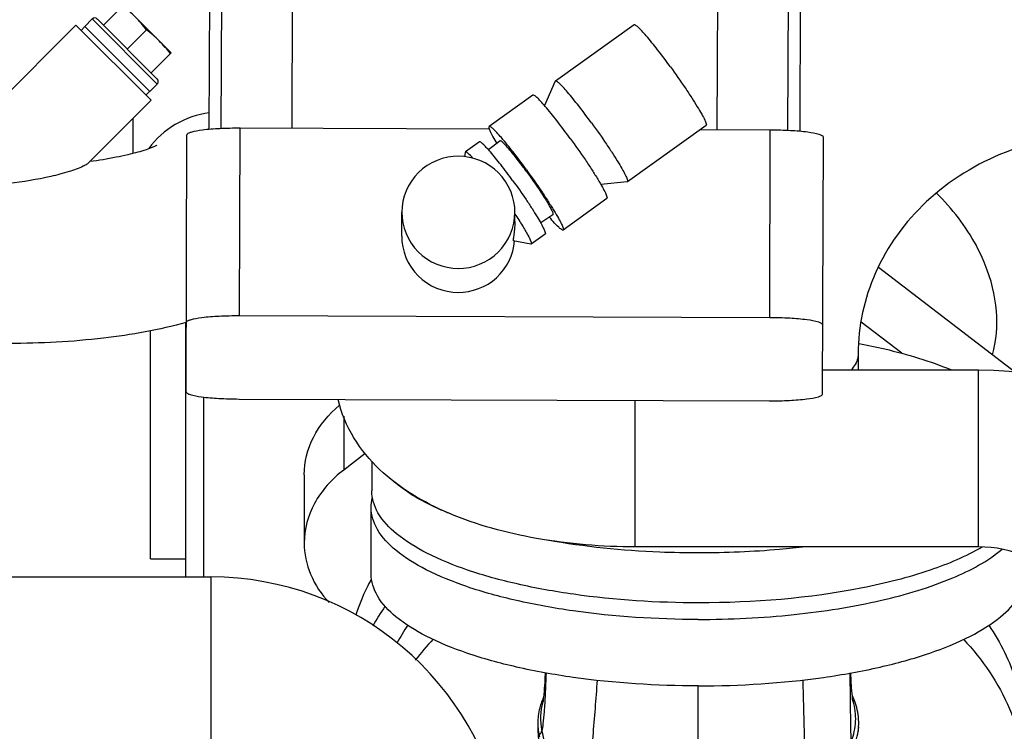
# Model space of a CAD drawing. Header units: millimetres. Extents: x 0 to 1189, y 0 to 841.
# Tile 32 of 172: x 479.01 to 490.14, y 255.37 to 263.42. Entities that reach past the tile are written whole.
import ezdxf

# ---------------------------------------------------------------- set-up
doc = ezdxf.new("R2010")
doc.units = ezdxf.units.MM
doc.header["$LTSCALE"] = 65.395
for name, color, linetype in [('1907_765000_04_SIMPLE1_A_ABL1718', 7, 'CONTINUOUS'), ('1907_765000_04_SIMPLE1_T1_A_PBL1719', 7, 'CONTINUOUS'), ('1907_853700_11_AC_ABL1524', 7, 'CONTINUOUS'), ('1907_853700_11_AC_P01_PBL1533', 7, 'CONTINUOUS'), ('1907_853700_16_AC_ABL1523', 7, 'CONTINUOUS'), ('1907_853700_16_AC_P01_PBL1546', 7, 'CONTINUOUS'), ('1907_853700_34_ABL1562', 7, 'CONTINUOUS'), ('1907_853700_36_ABL1517', 7, 'CONTINUOUS'), ('1907_853700_36_P01_PBL1518', 7, 'CONTINUOUS'), ('1907_853700_50_ABL1526', 7, 'CONTINUOUS'), ('1907_853700_50_P01_PBL1545', 7, 'CONTINUOUS'), ('1907_853800_09_ABL1371', 7, 'CONTINUOUS'), ('32007_060000_TLKGS_KGS_ABL1369', 7, 'CONTINUOUS'), ('32007_060000_TLKGS_KGS_V_ABL1380', 7, 'CONTINUOUS'), ('32007_061000_TLKGS_KGS_ABL1370', 7, 'CONTINUOUS'), ('32007_061000_TLKGS_KGS_V_ABL1381', 7, 'CONTINUOUS'), ('32007_062000_TLKGS_KGS_TL_V_ABL1552', 7, 'CONTINUOUS'), ('32007_448100_02_SIMPLE1_T2_X_PBL1493', 7, 'CONTINUOUS'), ('32007_448100_02_SIMPLE1_X_ABL1492', 7, 'CONTINUOUS'), ('32007_633500_01_SIMPLE1_T1_X_PBL1504', 7, 'CONTINUOUS'), ('32007_633500_01_SIMPLE1_X_ABL1503', 7, 'CONTINUOUS'), ('32007_644000_01_SIMPLE1_T1_X_PBL1383', 7, 'CONTINUOUS'), ('32007_644000_01_SIMPLE1_T1_X_PBL1447', 7, 'CONTINUOUS'), ('32007_644000_01_SIMPLE1_X#AF2_ABL1446', 7, 'CONTINUOUS'), ('32007_644000_01_SIMPLE1_X#AF3_ABL1382', 7, 'CONTINUOUS'), ('32007_648500_01_SIMPLE1_T1_X_PBL1561', 7, 'CONTINUOUS'), ('32007_648500_01_SIMPLE1_X_ABL1560', 7, 'CONTINUOUS'), ('32007_833000_02_SIMPLE1_T2_X_PBL1554', 7, 'CONTINUOUS'), ('32007_833000_02_SIMPLE1_X_ABL1553', 7, 'CONTINUOUS'), ('32007_836000_02_SIMPLE1_T3_X_PBL1571', 7, 'CONTINUOUS'), ('32007_836000_02_SIMPLE1_X_ABL1555', 7, 'CONTINUOUS'), ('32087_000000_TLKGS_MARKETING_ABL1364', 7, 'CONTINUOUS'), ('B32X38-DIN2576-MAK_PBL1525', 7, 'CONTINUOUS'), ('D-04-30X65-45-38X3_5-N6000_PBL1710', 7, 'CONTINUOUS'), ('D7603-A21X26-ST_PBL1713', 7, 'CONTINUOUS'), ('D910-G1_2A_PBL1711', 7, 'CONTINUOUS'), ('links_14_VBL1225', 7, 'CONTINUOUS'), ('N4011-C1-82X39_PBL1547', 7, 'CONTINUOUS')]:
    doc.layers.add(name, color=color, linetype=linetype)

# ---------------------------------------------------------------- blocks, each defined once
blk = doc.blocks.new('1907_853700_36_P01_PBL1518', base_point=(474.387, 284.185))
at = {"layer": '1907_853700_36_P01_PBL1518', "color": 7, "linetype": 'Continuous'}
for p, q in [((480.287, 262.301), (480.287, 261.904)), ((480.891, 259.995), (480.89, 259.994))]:
    blk.add_line(p, q, dxfattribs=at)
at = {"layer": '1907_853700_36_P01_PBL1518', "color": 9, "linetype": 'Continuous'}
blk.add_open_spline([(481.15, 262.364), (481.016, 262.346), (480.753, 262.256), (480.546, 262.07), (480.467, 261.961)], degree=3, knots=[0, 0, 0, 0, 0.503396, 1, 1, 1, 1], dxfattribs=at)
at = {"layer": '1907_853700_36_P01_PBL1518', "color": 7, "linetype": 'Continuous'}
for points, knots in [([(480.557, 261.996), (480.559, 261.998), (480.524, 261.979), (480.506, 261.974), (480.425, 261.941), (480.338, 261.916), (480.223, 261.886), (480.043, 261.848), (479.899, 261.825), (479.799, 261.812)], [0, 0, 0, 0, 0.012977, 0.071229, 0.166559, 0.291925, 0.441846, 0.612054, 1, 1, 1, 1]), ([(479.726, 261.759), (479.674, 261.734), (479.552, 261.692), (479.274, 261.62), (479.046, 261.582), (478.887, 261.566)], [0, 0, 0, 0, 0.199703, 0.446471, 1, 1, 1, 1]), ([(479.776, 261.789), (479.773, 261.787), (479.758, 261.775), (479.74, 261.766), (479.726, 261.759)], [0, 0, 0, 0, 0.182221, 1, 1, 1, 1]), ([(480.89, 259.994), (480.584, 259.908), (479.917, 259.791), (479.243, 259.755), (478.887, 259.755)], [0, 0, 0, 0, 0.47161, 1, 1, 1, 1])]:
    blk.add_open_spline(points, degree=3, knots=knots, dxfattribs=at)
blk = doc.blocks.new('D-04-30X65-45-38X3_5-N6000_PBL1710', base_point=(479.268, 262.555))
at = {"layer": 'D-04-30X65-45-38X3_5-N6000_PBL1710', "color": 7, "linetype": 'Continuous'}
for p, q in [((478.045, 261.755), (479.643, 263.354)), ((479.643, 263.354), (480.492, 262.505)), ((479.776, 261.789), (480.492, 262.505))]:
    blk.add_line(p, q, dxfattribs=at)
blk = doc.blocks.new('1907_853700_34_ABL1562', base_point=(478.757, 278.035))
at = {"layer": 'D-04-30X65-45-38X3_5-N6000_PBL1710'}
blk.add_blockref('D-04-30X65-45-38X3_5-N6000_PBL1710', (479.268, 262.555), dxfattribs=at)
blk = doc.blocks.new('1907_853700_36_ABL1517', base_point=(474.387, 283.865))
at = {"layer": '1907_853700_34_ABL1562'}
blk.add_blockref('1907_853700_34_ABL1562', (478.757, 278.035), dxfattribs=at)
at = {"layer": '1907_853700_36_P01_PBL1518'}
blk.add_blockref('1907_853700_36_P01_PBL1518', (474.387, 284.185), dxfattribs=at)
blk = doc.blocks.new('B32X38-DIN2576-MAK_PBL1525', base_point=(483.567, 249.675))
at = {"layer": 'B32X38-DIN2576-MAK_PBL1525', "color": 7, "linetype": 'Continuous'}
for p, q in [((486.367, 249.995), (480.767, 249.995)), ((480.767, 249.995), (480.767, 249.355)), ((486.367, 249.995), (486.367, 249.355)), ((486.367, 249.355), (480.767, 249.355))]:
    blk.add_line(p, q, dxfattribs=at)
blk = doc.blocks.new('1907_853700_11_AC_P01_PBL1533', base_point=(480.197, 253.455))
at = {"layer": '1907_853700_11_AC_P01_PBL1533', "color": 7, "linetype": 'Continuous'}
for p, q in [((476.067, 256.915), (476.073, 256.915)), ((476.367, 256.915), (476.467, 256.915)), ((476.067, 255.395), (476.073, 255.395)), ((476.367, 255.395), (476.467, 255.395)), ((482.807, 253.755), (482.807, 253.595)), ((484.327, 253.755), (484.327, 253.595)), ((482.807, 252.795), (482.807, 249.995)), ((484.327, 252.795), (484.327, 249.995))]:
    blk.add_line(p, q, dxfattribs=at)
at = {"layer": '1907_853700_11_AC_P01_PBL1533', "color": 9, "linetype": 'Continuous'}
blk.add_line((484.327, 253.755), (482.807, 253.755), dxfattribs=at)
at = {"layer": '1907_853700_11_AC_P01_PBL1533', "color": 7, "linetype": 'Continuous'}
for radius, end in [(1.64, 20.0924), (3.16, 9.6444)]:
    blk.add_arc((481.167, 253.755), radius, 0, end, dxfattribs=at)
blk = doc.blocks.new('N4011-C1-82X39_PBL1547', base_point=(475.767, 256.155))
at = {"layer": 'N4011-C1-82X39_PBL1547', "color": 7, "linetype": 'Continuous'}
for p, q in [((476.067, 257.795), (475.467, 257.795)), ((475.467, 257.795), (475.467, 254.515)), ((476.067, 257.795), (476.067, 254.515)), ((476.067, 254.515), (475.467, 254.515))]:
    blk.add_line(p, q, dxfattribs=at)
at = {"layer": 'N4011-C1-82X39_PBL1547', "color": 9, "linetype": 'Continuous'}
for p, q in [((476.067, 257.235), (475.467, 257.235)), ((476.067, 255.075), (475.467, 255.075))]:
    blk.add_line(p, q, dxfattribs=at)
blk = doc.blocks.new('1907_853700_11_AC_ABL1524', base_point=(480.917, 253.575))
at = {"layer": '1907_853700_11_AC_P01_PBL1533'}
blk.add_blockref('1907_853700_11_AC_P01_PBL1533', (480.197, 253.455), dxfattribs=at)
at = {"layer": 'B32X38-DIN2576-MAK_PBL1525'}
blk.add_blockref('B32X38-DIN2576-MAK_PBL1525', (483.567, 249.675), dxfattribs=at)
at = {"layer": 'N4011-C1-82X39_PBL1547'}
blk.add_blockref('N4011-C1-82X39_PBL1547', (475.767, 256.155), dxfattribs=at)
blk = doc.blocks.new('1907_853700_16_AC_P01_PBL1546', base_point=(480.474, 255.715))
at = {"layer": '1907_853700_16_AC_P01_PBL1546', "color": 7, "linetype": 'Continuous'}
for p, q in [((476.467, 257.115), (481.167, 257.115)), ((476.467, 257.115), (476.467, 255.195)), ((476.467, 255.195), (481.167, 255.195)), ((482.494, 254.315), (484.48, 254.315))]:
    blk.add_line(p, q, dxfattribs=at)
at = {"layer": '1907_853700_16_AC_P01_PBL1546', "color": 9, "linetype": 'Continuous'}
blk.add_line((481.167, 257.115), (481.167, 255.195), dxfattribs=at)
at = {"layer": '1907_853700_16_AC_P01_PBL1546', "color": 7, "linetype": 'Continuous'}
for radius, start in [(3.36, 9.5941), (1.44, 22.8854)]:
    blk.add_arc((481.167, 253.755), radius, start, 90, dxfattribs=at)
blk = doc.blocks.new('1907_853700_16_AC_ABL1523', base_point=(480.917, 253.575))
at = {"layer": '1907_853700_11_AC_ABL1524'}
blk.add_blockref('1907_853700_11_AC_ABL1524', (480.917, 253.575), dxfattribs=at)
at = {"layer": '1907_853700_16_AC_P01_PBL1546'}
blk.add_blockref('1907_853700_16_AC_P01_PBL1546', (480.474, 255.715), dxfattribs=at)
blk = doc.blocks.new('1907_853700_50_P01_PBL1545', base_point=(479.916, 282.574))
at = {"layer": '1907_853700_50_P01_PBL1545', "color": 7, "linetype": 'Continuous'}
for p, q in [((489.847, 259.455), (488.085, 259.455)), ((489.847, 257.455), (485.967, 257.455))]:
    blk.add_line(p, q, dxfattribs=at)
at = {"layer": '1907_853700_50_P01_PBL1545', "color": 9, "linetype": 'Continuous'}
for p, q in [((489.847, 257.455), (489.847, 259.455)), ((485.967, 257.455), (485.967, 259.112))]:
    blk.add_line(p, q, dxfattribs=at)
at = {"layer": '1907_853700_50_P01_PBL1545', "color": 7, "linetype": 'Continuous'}
for radius in [3.4, 1.4]:
    blk.add_arc((489.847, 256.055), radius, 0, 90, dxfattribs=at)
blk.add_open_spline([(485.967, 257.455), (485.594, 257.455), (484.876, 257.513), (484.023, 257.742), (483.437, 258.037), (483.064, 258.318), (482.765, 258.678), (482.643, 258.97), (482.606, 259.122)], degree=3, knots=[0, 0, 0, 0, 0.279483, 0.53596, 0.653977, 0.768241, 0.882807, 1, 1, 1, 1], dxfattribs=at)
blk = doc.blocks.new('1907_853700_50_ABL1526', base_point=(480.758, 280.174))
at = {"layer": '1907_853700_50_P01_PBL1545'}
blk.add_blockref('1907_853700_50_P01_PBL1545', (479.916, 282.574), dxfattribs=at)
blk = doc.blocks.new('D910-G1_2A_PBL1711', base_point=(480.23, 263.092))
at = {"layer": 'D910-G1_2A_PBL1711', "color": 7, "linetype": 'Continuous'}
for p, q in [((479.954, 263.354), (480.181, 263.58)), ((480.718, 263.043), (480.181, 263.58)), ((479.742, 263.34), (479.827, 263.425)), ((479.884, 263.425), (480.562, 262.746)), ((479.742, 263.34), (480.478, 262.604)), ((480.442, 263.304), (480.223, 263.085)), ((480.718, 263.043), (480.492, 262.816)), ((480.478, 262.604), (480.562, 262.689))]:
    blk.add_line(p, q, dxfattribs=at)
at = {"layer": 'D910-G1_2A_PBL1711', "color": 9, "linetype": 'Continuous'}
blk.add_line((479.827, 263.425), (480.562, 262.689), dxfattribs=at)
at = {"layer": 'D910-G1_2A_PBL1711', "color": 7, "linetype": 'Continuous'}
for centre, start, end in [((479.855, 263.396), 45, 135), ((480.534, 262.718), 315, 45)]:
    blk.add_arc(centre, 0.04, start, end, dxfattribs=at)
for points in [[(480.315, 263.446), (480.27, 263.491), (480.222, 263.533), (480.173, 263.573)], [(480.442, 263.304), (480.402, 263.353), (480.36, 263.401), (480.315, 263.446)], [(480.584, 263.177), (480.539, 263.222), (480.491, 263.264), (480.442, 263.304)], [(480.711, 263.035), (480.671, 263.085), (480.628, 263.132), (480.584, 263.177)]]:
    blk.add_open_spline(points, degree=3, dxfattribs=at)
blk = doc.blocks.new('D7603-A21X26-ST_PBL1713', base_point=(480.089, 262.951))
at = {"layer": 'D7603-A21X26-ST_PBL1713', "color": 7, "linetype": 'Continuous'}
for p, q in [((479.744, 263.338), (479.701, 263.296)), ((480.476, 262.606), (480.434, 262.563))]:
    blk.add_line(p, q, dxfattribs=at)
blk = doc.blocks.new('1907_853800_09_ABL1371', base_point=(480.758, 279.614))
at = {"layer": '1907_853700_16_AC_ABL1523'}
blk.add_blockref('1907_853700_16_AC_ABL1523', (480.917, 253.575), dxfattribs=at)
at = {"layer": '1907_853700_36_ABL1517'}
blk.add_blockref('1907_853700_36_ABL1517', (474.387, 283.865), dxfattribs=at)
at = {"layer": '1907_853700_50_ABL1526'}
blk.add_blockref('1907_853700_50_ABL1526', (480.758, 280.174), dxfattribs=at)
at = {"layer": 'D7603-A21X26-ST_PBL1713'}
blk.add_blockref('D7603-A21X26-ST_PBL1713', (480.089, 262.951), dxfattribs=at)
at = {"layer": 'D910-G1_2A_PBL1711'}
blk.add_blockref('D910-G1_2A_PBL1711', (480.23, 263.092), dxfattribs=at)
blk = doc.blocks.new('32007_061000_TLKGS_KGS_ABL1370', base_point=(480.758, 279.614))
at = {"layer": '1907_853800_09_ABL1371'}
blk.add_blockref('1907_853800_09_ABL1371', (480.758, 279.614), dxfattribs=at)
blk = doc.blocks.new('32007_060000_TLKGS_KGS_ABL1369', base_point=(480.758, 279.614))
at = {"layer": '32007_061000_TLKGS_KGS_ABL1370'}
blk.add_blockref('32007_061000_TLKGS_KGS_ABL1370', (480.758, 279.614), dxfattribs=at)
blk = doc.blocks.new('32007_644000_01_SIMPLE1_T1_X_PBL1383', base_point=(485.434, 250.97))
at = {"layer": '32007_644000_01_SIMPLE1_T1_X_PBL1383', "color": 7, "linetype": 'Continuous'}
for p, q in [((482.98, 257.148), (482.98, 257.9)), ((486.68, 254.288), (486.68, 255.883))]:
    blk.add_line(p, q, dxfattribs=at)
at = {"layer": '32007_644000_01_SIMPLE1_T1_X_PBL1383', "color": 9, "linetype": 'Continuous'}
blk.add_line((488.431, 255.711), (488.431, 255.712), dxfattribs=at)
at = {"layer": '32007_644000_01_SIMPLE1_T1_X_PBL1383', "color": 7, "linetype": 'Continuous'}
for points in [[(484.949, 256.033), (484.945, 255.962), (484.943, 255.925), (484.941, 255.889), (484.938, 255.853), (484.936, 255.818), (484.933, 255.785), (484.93, 255.754), (484.927, 255.728), (484.924, 255.708), (484.923, 255.701)], [(488.428, 255.711), (488.424, 255.737), (488.422, 255.763), (488.414, 255.861), (488.406, 256.028), (488.406, 256.032)], [(484.93, 255.754), (484.927, 255.748), (484.922, 255.736), (484.917, 255.723), (484.912, 255.71), (484.907, 255.697), (484.902, 255.683), (484.897, 255.668), (484.893, 255.654), (484.889, 255.638), (484.885, 255.623), (484.882, 255.612)], [(488.471, 255.639), (488.449, 255.706), (488.422, 255.77), (488.421, 255.771)], [(484.867, 255.377), (484.885, 255.103), (484.902, 254.757), (484.918, 254.355)]]:
    blk.add_lwpolyline(points, dxfattribs=at)
at = {"layer": '32007_644000_01_SIMPLE1_T1_X_PBL1383', "color": 9, "linetype": 'Continuous'}
blk.add_arc((487.743, 255.51), 0.717, 16.3971, 17.4221, dxfattribs=at)
at = {"layer": '32007_644000_01_SIMPLE1_T1_X_PBL1383', "color": 7, "linetype": 'Continuous'}
for centre, radius, start, end in [((485.529, 255.462), 0.664, 166.9806, 182.3879), ((485.582, 255.432), 0.718, 179.8044, 184.3856), ((485.552, 255.464), 0.687, 182.4782, 187.2243), ((487.831, 255.462), 0.664, 351.9429, 356.4691), ((487.777, 255.432), 0.717, 354.9236, 359.1557), ((485.584, 255.432), 0.72, 184.3868, 190.2319)]:
    blk.add_arc(centre, radius, start, end, dxfattribs=at)
for points in [[(482.98, 257.9), (482.98, 257.936), (482.984, 257.971), (482.993, 258.006)], [(488.493, 255.422), (488.498, 255.494), (488.49, 255.569), (488.471, 255.639)], [(484.87, 255.378), (484.873, 255.354), (484.878, 255.329), (484.884, 255.306)], [(488.417, 255.151), (488.453, 255.219), (488.477, 255.294), (488.488, 255.369)]]:
    blk.add_open_spline(points, degree=3, dxfattribs=at)
for points, knots in [([(486.68, 256.634), (486.207, 256.634), (485.515, 256.678), (484.644, 256.834), (484.087, 256.986), (483.625, 257.172), (483.276, 257.385), (483.043, 257.622), (482.98, 257.814), (482.98, 257.9)], [0, 0, 0, 0, 0.343591, 0.501026, 0.642015, 0.762704, 0.860978, 0.937801, 1, 1, 1, 1]), ([(486.68, 256.634), (487.041, 256.634), (487.738, 256.669), (488.706, 256.82), (489.503, 257.056), (489.951, 257.29), (490.114, 257.429)], [0, 0, 0, 0, 0.303605, 0.583881, 0.820497, 1, 1, 1, 1]), ([(486.68, 255.883), (486.207, 255.883), (485.515, 255.926), (484.644, 256.082), (484.087, 256.234), (483.625, 256.42), (483.276, 256.633), (483.043, 256.87), (482.98, 257.063), (482.98, 257.148)], [0, 0, 0, 0, 0.343591, 0.501026, 0.642015, 0.762704, 0.860978, 0.937801, 1, 1, 1, 1]), ([(486.68, 255.883), (487.153, 255.883), (487.844, 255.926), (488.715, 256.082), (489.273, 256.234), (489.734, 256.42), (490.084, 256.633), (490.317, 256.87), (490.38, 257.063), (490.38, 257.148)], [0, 0, 0, 0, 0.343591, 0.501026, 0.642015, 0.762704, 0.860978, 0.937801, 1, 1, 1, 1]), ([(484.911, 255.374), (484.92, 255.398), (484.93, 255.472), (484.943, 255.608), (484.953, 255.801), (484.959, 255.947), (484.962, 256.028)], [0, 0, 0, 0, 0.120804, 0.332176, 0.628007, 1, 1, 1, 1]), ([(488.411, 255.259), (488.405, 255.352), (488.402, 255.609), (488.399, 255.866), (488.397, 256.031)], [0, 0, 0, 0, 0.359656, 1, 1, 1, 1]), ([(485.262, 254.309), (485.285, 254.32), (485.329, 254.369), (485.394, 254.535), (485.447, 254.857), (485.496, 255.352), (485.524, 255.734), (485.54, 255.946)], [0, 0, 0, 0, 0.045045, 0.110776, 0.31805, 0.621505, 1, 1, 1, 1]), ([(487.953, 254.414), (487.943, 254.431), (487.932, 254.485), (487.917, 254.585), (487.906, 254.727), (487.891, 254.993), (487.878, 255.405), (487.87, 255.757), (487.865, 255.952)], [0, 0, 0, 0, 0.038431, 0.104328, 0.1973, 0.315896, 0.621298, 1, 1, 1, 1])]:
    blk.add_open_spline(points, degree=3, knots=knots, dxfattribs=at)
at = {"layer": '32007_644000_01_SIMPLE1_T1_X_PBL1383', "color": 9, "linetype": 'Continuous'}
blk.add_open_spline([(484.922, 255.702), (484.892, 255.597), (484.888, 255.481), (484.911, 255.374)], degree=3, dxfattribs=at)
for points, knots in [([(488.411, 255.259), (488.438, 255.33), (488.472, 255.482), (488.453, 255.637), (488.431, 255.711)], [0, 0, 0, 0, 0.495728, 1, 1, 1, 1]), ([(484.884, 255.306), (484.885, 255.319), (484.885, 255.338), (484.907, 255.353), (484.908, 255.366), (484.911, 255.374)], [0, 0, 0, 0, 0.524915, 0.664546, 1, 1, 1, 1]), ([(484.911, 255.374), (484.928, 255.281), (485.01, 254.916), (485.141, 254.562), (485.262, 254.309)], [0, 0, 0, 0, 0.251965, 1, 1, 1, 1])]:
    blk.add_open_spline(points, degree=3, knots=knots, dxfattribs=at)
blk = doc.blocks.new('32007_644000_01_SIMPLE1_X#AF3_ABL1382', base_point=(485.586, 250.97))
at = {"layer": '32007_644000_01_SIMPLE1_T1_X_PBL1383'}
blk.add_blockref('32007_644000_01_SIMPLE1_T1_X_PBL1383', (485.434, 250.97), dxfattribs=at)
blk = doc.blocks.new('32007_644000_01_SIMPLE1_T1_X_PBL1447', base_point=(486.825, 250.122))
at = {"layer": '32007_644000_01_SIMPLE1_T1_X_PBL1447', "color": 7, "linetype": 'Continuous'}
for p, q in [((490.38, 254.749), (490.38, 255.263)), ((488.195, 245.126), (488.189, 245.289)), ((487.687, 243.936), (487.687, 243.937)), ((487.688, 243.679), (487.687, 243.936)), ((485.668, 243.676), (485.668, 243.932)), ((485.668, 243.932), (485.668, 243.932)), ((485.668, 243.676), (487.688, 243.679))]:
    blk.add_line(p, q, dxfattribs=at)
for points in [[(487.688, 243.679), (487.813, 243.699), (487.932, 243.745), (488.033, 243.809), (488.112, 243.883), (488.169, 243.957), (488.206, 244.023), (488.231, 244.08), (488.248, 244.13), (488.258, 244.172), (488.266, 244.207), (488.271, 244.24), (488.276, 244.273), (488.28, 244.307), (488.285, 244.344), (488.289, 244.385), (488.293, 244.432), (488.297, 244.484), (488.301, 244.544), (488.305, 244.612), (488.31, 244.687), (488.314, 244.771), (488.319, 244.863), (488.324, 244.964), (488.328, 245.075), (488.333, 245.196), (488.339, 245.328), (488.344, 245.472), (488.349, 245.628), (488.355, 245.798), (488.361, 245.982), (488.367, 246.181), (488.373, 246.395), (488.38, 246.625), (488.384, 246.789)], [(488.238, 244.419), (488.238, 244.42), (488.236, 244.429), (488.234, 244.446), (488.232, 244.47), (488.229, 244.502), (488.226, 244.541), (488.222, 244.587), (488.219, 244.641), (488.215, 244.701), (488.211, 244.77), (488.207, 244.846), (488.203, 244.93), (488.199, 245.023), (488.195, 245.126)], [(485.022, 244.755), (485.026, 244.674), (485.029, 244.601), (485.033, 244.536), (485.037, 244.479), (485.04, 244.43), (485.044, 244.386), (485.047, 244.348), (485.051, 244.313), (485.054, 244.282), (485.059, 244.252), (485.064, 244.221), (485.071, 244.187), (485.082, 244.147), (485.098, 244.1), (485.124, 244.041), (485.166, 243.968), (485.228, 243.891), (485.309, 243.817), (485.412, 243.751), (485.536, 243.701), (485.668, 243.676)], [(485.105, 244.755), (485.096, 244.582), (485.092, 244.514)]]:
    blk.add_lwpolyline(points, dxfattribs=at)
for centre, radius, start, end in [((485.547, 255.11), 2.6, 145.8792, 151.1335), ((485.781, 254.426), 2.889, 136.5966, 142.7929)]:
    blk.add_arc(centre, radius, start, end, dxfattribs=at)
for points, knots in [([(489.964, 256.568), (490.096, 256.374), (490.306, 255.954), (490.38, 255.49), (490.38, 255.263)], [0, 0, 0, 0, 0.50916, 1, 1, 1, 1]), ([(489.677, 256.411), (489.894, 256.181), (490.248, 255.664), (490.38, 255.046), (490.38, 254.749)], [0, 0, 0, 0, 0.514719, 1, 1, 1, 1]), ([(490.38, 254.749), (490.38, 254.668), (490.361, 254.34), (490.268, 254.017), (490.163, 253.794)], [0, 0, 0, 0, 0.247638, 1, 1, 1, 1]), ([(485.031, 244.746), (485.034, 244.686), (485.038, 244.588), (485.05, 244.443), (485.053, 244.397), (485.064, 244.34), (485.069, 244.345)], [0, 0, 0, 0, 0.449121, 0.765731, 0.948476, 1, 1, 1, 1]), ([(485.069, 244.345), (485.073, 244.348), (485.076, 244.366), (485.082, 244.398), (485.087, 244.45), (485.09, 244.491), (485.092, 244.514)], [0, 0, 0, 0, 0.091016, 0.287388, 0.59052, 1, 1, 1, 1])]:
    blk.add_open_spline(points, degree=3, knots=knots, dxfattribs=at)
at = {"layer": '32007_644000_01_SIMPLE1_T1_X_PBL1447', "color": 9, "linetype": 'Continuous'}
blk.add_open_spline([(488.316, 246.724), (488.309, 246.444), (488.296, 245.942), (488.274, 245.288), (488.256, 244.865), (488.239, 244.636), (488.231, 244.559), (488.226, 244.531)], degree=3, knots=[0, 0, 0, 0, 0.3824, 0.686181, 0.894336, 0.960216, 1, 1, 1, 1], dxfattribs=at)
blk = doc.blocks.new('32007_644000_01_SIMPLE1_X#AF2_ABL1446', base_point=(486.825, 250.122))
at = {"layer": '32007_644000_01_SIMPLE1_T1_X_PBL1447'}
blk.add_blockref('32007_644000_01_SIMPLE1_T1_X_PBL1447', (486.825, 250.122), dxfattribs=at)
blk = doc.blocks.new('32007_448100_02_SIMPLE1_T2_X_PBL1493', base_point=(484.492, 267.803))
at = {"layer": '32007_448100_02_SIMPLE1_T2_X_PBL1493', "color": 7, "linetype": 'Continuous'}
for p, q in [((482.086, 262.187), (482.109, 268.673)), ((486.894, 262.17), (486.917, 268.656)), ((481.286, 262.184), (481.308, 268.576)), ((487.694, 262.162), (487.716, 268.554)), ((481.15, 262.175), (481.172, 268.498)), ((487.83, 262.152), (487.852, 268.476)), ((485.956, 263.358), (485.065, 262.722)), ((485.063, 262.72), (484.94, 262.447)), ((485.065, 262.722), (485.063, 262.72)), ((484.81, 262.564), (484.314, 262.21)), ((486.769, 262.219), (485.879, 261.583)), ((480.888, 259.208), (480.898, 262.113)), ((484.318, 262.179), (481.498, 262.189)), ((487.494, 262.168), (486.702, 262.171)), ((488.084, 259.183), (488.094, 262.087)), ((484.205, 262.034), (484.046, 261.921)), ((484.44, 262.045), (484.308, 261.944)), ((484.044, 261.916), (484.036, 261.865)), ((484.046, 261.921), (484.044, 261.916)), ((485.876, 261.582), (485.578, 261.554)), ((485.879, 261.583), (485.876, 261.582)), ((485.647, 261.393), (485.151, 261.038)), ((483.326, 260.969), (483.327, 261.241)), ((484.602, 261.226), (484.607, 261.218)), ((484.606, 261.135), (484.607, 261.236)), ((485.035, 261.211), (484.898, 261.119)), ((484.949, 260.993), (484.79, 260.879)), ((484.785, 260.878), (484.588, 260.915)), ((484.79, 260.879), (484.785, 260.878)), ((487.487, 260.046), (481.491, 260.067)), ((481.487, 259.127), (487.483, 259.106))]:
    blk.add_line(p, q, dxfattribs=at)
at = {"layer": '32007_448100_02_SIMPLE1_T2_X_PBL1493', "color": 9, "linetype": 'Continuous'}
for p, q in [((481.491, 260.067), (481.498, 262.189)), ((487.487, 260.046), (487.494, 262.168))]:
    blk.add_line(p, q, dxfattribs=at)
at = {"layer": '32007_448100_02_SIMPLE1_T2_X_PBL1493', "color": 7, "linetype": 'Continuous'}
for points, knots in [([(486.366, 262.882), (486.318, 262.948), (486.228, 263.067), (486.119, 263.203), (486.045, 263.287), (486.004, 263.329), (485.979, 263.35), (485.96, 263.361), (485.956, 263.358)], [0, 0, 0, 0, 0.386099, 0.706001, 0.827605, 0.918175, 0.975264, 1, 1, 1, 1]), ([(486.366, 262.882), (486.422, 262.804), (486.504, 262.688), (486.603, 262.537), (486.666, 262.438), (486.715, 262.356), (486.751, 262.288), (486.767, 262.251), (486.775, 262.223), (486.769, 262.219)], [0, 0, 0, 0, 0.370992, 0.542483, 0.694541, 0.820614, 0.915376, 0.975168, 1, 1, 1, 1]), ([(485.475, 262.246), (485.427, 262.312), (485.338, 262.431), (485.228, 262.567), (485.155, 262.651), (485.113, 262.693), (485.089, 262.714), (485.069, 262.725), (485.065, 262.722)], [0, 0, 0, 0, 0.386099, 0.706001, 0.827605, 0.918175, 0.975264, 1, 1, 1, 1]), ([(485.232, 262.074), (485.182, 262.142), (485.091, 262.265), (484.977, 262.405), (484.902, 262.491), (484.859, 262.534), (484.834, 262.556), (484.814, 262.567), (484.81, 262.564)], [0, 0, 0, 0, 0.386099, 0.706001, 0.827605, 0.918175, 0.975264, 1, 1, 1, 1]), ([(484.314, 262.21), (484.309, 262.207), (484.315, 262.182), (484.329, 262.147), (484.361, 262.086), (484.386, 262.042), (484.401, 262.017)], [0, 0, 0, 0, 0.082698, 0.277525, 0.586597, 1, 1, 1, 1]), ([(484.736, 261.72), (484.687, 261.788), (484.595, 261.911), (484.482, 262.051), (484.406, 262.137), (484.364, 262.18), (484.338, 262.202), (484.318, 262.213), (484.314, 262.21)], [0, 0, 0, 0, 0.386099, 0.706001, 0.827605, 0.918175, 0.975264, 1, 1, 1, 1]), ([(485.475, 262.246), (485.532, 262.168), (485.613, 262.052), (485.713, 261.901), (485.776, 261.802), (485.824, 261.72), (485.86, 261.652), (485.876, 261.615), (485.884, 261.587), (485.879, 261.583)], [0, 0, 0, 0, 0.370992, 0.542483, 0.694541, 0.820614, 0.915376, 0.975168, 1, 1, 1, 1]), ([(481.498, 262.189), (481.422, 262.189), (481.279, 262.186), (481.095, 262.173), (480.972, 262.152), (480.915, 262.134), (480.898, 262.119), (480.898, 262.113)], [0, 0, 0, 0, 0.374136, 0.692411, 0.908276, 0.968821, 1, 1, 1, 1]), ([(488.094, 262.087), (488.094, 262.094), (488.077, 262.109), (488.019, 262.128), (487.897, 262.149), (487.713, 262.164), (487.571, 262.168), (487.494, 262.168)], [0, 0, 0, 0, 0.031179, 0.091724, 0.307589, 0.625864, 1, 1, 1, 1]), ([(484.58, 261.599), (484.537, 261.659), (484.455, 261.768), (484.354, 261.893), (484.287, 261.969), (484.249, 262.007), (484.227, 262.027), (484.209, 262.037), (484.205, 262.034)], [0, 0, 0, 0, 0.386099, 0.706001, 0.827605, 0.918175, 0.975264, 1, 1, 1, 1]), ([(484.74, 261.696), (484.705, 261.745), (484.64, 261.832), (484.559, 261.932), (484.505, 261.993), (484.475, 262.023), (484.457, 262.039), (484.443, 262.047), (484.44, 262.045)], [0, 0, 0, 0, 0.386652, 0.706812, 0.828376, 0.918778, 0.975576, 1, 1, 1, 1]), ([(485.232, 262.074), (485.29, 261.994), (485.374, 261.875), (485.476, 261.72), (485.541, 261.618), (485.591, 261.533), (485.628, 261.464), (485.644, 261.425), (485.652, 261.396), (485.647, 261.393)], [0, 0, 0, 0, 0.370992, 0.542483, 0.694541, 0.820614, 0.915376, 0.975168, 1, 1, 1, 1]), ([(483.969, 261.873), (483.806, 261.873), (483.466, 261.741), (483.327, 261.403), (483.327, 261.241)], [0, 0, 0, 0, 0.501519, 1, 1, 1, 1]), ([(484.607, 261.236), (484.607, 261.398), (484.471, 261.737), (484.132, 261.872), (483.969, 261.873)], [0, 0, 0, 0, 0.498481, 1, 1, 1, 1]), ([(484.132, 261.85), (484.114, 261.87), (484.089, 261.896), (484.061, 261.918), (484.049, 261.923), (484.046, 261.921)], [0, 0, 0, 0, 0.71608, 0.909013, 1, 1, 1, 1]), ([(484.736, 261.72), (484.794, 261.64), (484.878, 261.521), (484.98, 261.366), (485.045, 261.264), (485.095, 261.179), (485.132, 261.11), (485.149, 261.071), (485.156, 261.042), (485.151, 261.038)], [0, 0, 0, 0, 0.370992, 0.542483, 0.694541, 0.820614, 0.915376, 0.975168, 1, 1, 1, 1]), ([(484.74, 261.696), (484.782, 261.639), (484.858, 261.531), (484.944, 261.399), (484.996, 261.311), (485.022, 261.262), (485.034, 261.235), (485.039, 261.214), (485.035, 261.211)], [0, 0, 0, 0, 0.371487, 0.695283, 0.821336, 0.915953, 0.975477, 1, 1, 1, 1]), ([(484.58, 261.599), (484.632, 261.528), (484.707, 261.422), (484.798, 261.284), (484.855, 261.193), (484.9, 261.118), (484.932, 261.056), (484.947, 261.022), (484.954, 260.996), (484.949, 260.993)], [0, 0, 0, 0, 0.370992, 0.542483, 0.69454, 0.820614, 0.915375, 0.975168, 1, 1, 1, 1]), ([(483.327, 261.241), (483.326, 261.078), (483.463, 260.74), (483.801, 260.604), (483.965, 260.604)], [0, 0, 0, 0, 0.498481, 1, 1, 1, 1]), ([(483.965, 260.604), (484.128, 260.603), (484.467, 260.736), (484.606, 261.074), (484.607, 261.236)], [0, 0, 0, 0, 0.501519, 1, 1, 1, 1]), ([(484.607, 261.218), (484.636, 261.175), (484.686, 261.096), (484.747, 260.995), (484.781, 260.926), (484.793, 260.894), (484.793, 260.881), (484.79, 260.879)], [0, 0, 0, 0, 0.40243, 0.717341, 0.919614, 0.974139, 1, 1, 1, 1]), ([(484.606, 261.135), (484.606, 261.105), (484.603, 261.051), (484.595, 260.989), (484.59, 260.952), (484.587, 260.932), (484.587, 260.923), (484.587, 260.915), (484.588, 260.915)], [0, 0, 0, 0, 0.409087, 0.725574, 0.842636, 0.928275, 0.98049, 1, 1, 1, 1]), ([(485.151, 261.038), (485.146, 261.035), (485.124, 261.049), (485.096, 261.073), (485.049, 261.122), (485.016, 261.161), (484.997, 261.184)], [0, 0, 0, 0, 0.082708, 0.27753, 0.586594, 1, 1, 1, 1]), ([(483.326, 260.969), (483.325, 260.807), (483.462, 260.468), (483.801, 260.333), (483.964, 260.332)], [0, 0, 0, 0, 0.498481, 1, 1, 1, 1]), ([(483.964, 260.332), (484.119, 260.332), (484.44, 260.451), (484.59, 260.759), (484.603, 260.912)], [0, 0, 0, 0, 0.501449, 1, 1, 1, 1]), ([(481.491, 260.067), (481.414, 260.067), (481.272, 260.064), (481.088, 260.051), (480.965, 260.03), (480.907, 260.012), (480.89, 259.997), (480.89, 259.991)], [0, 0, 0, 0, 0.374136, 0.692411, 0.908276, 0.968821, 1, 1, 1, 1]), ([(488.086, 259.966), (488.086, 259.972), (488.07, 259.987), (488.012, 260.006), (487.889, 260.027), (487.705, 260.042), (487.563, 260.046), (487.487, 260.046)], [0, 0, 0, 0, 0.031179, 0.091724, 0.307589, 0.625864, 1, 1, 1, 1]), ([(480.888, 259.208), (480.888, 259.201), (480.904, 259.187), (480.962, 259.168), (481.085, 259.146), (481.269, 259.132), (481.411, 259.128), (481.487, 259.127)], [0, 0, 0, 0, 0.031179, 0.091724, 0.307589, 0.625864, 1, 1, 1, 1]), ([(487.483, 259.106), (487.56, 259.106), (487.702, 259.109), (487.886, 259.123), (488.009, 259.143), (488.067, 259.162), (488.084, 259.176), (488.084, 259.183)], [0, 0, 0, 0, 0.374136, 0.692411, 0.908276, 0.968821, 1, 1, 1, 1])]:
    blk.add_open_spline(points, degree=3, knots=knots, dxfattribs=at)
blk = doc.blocks.new('32007_448100_02_SIMPLE1_X_ABL1492', base_point=(480.667, 280.297))
at = {"layer": '32007_448100_02_SIMPLE1_T2_X_PBL1493'}
blk.add_blockref('32007_448100_02_SIMPLE1_T2_X_PBL1493', (484.492, 267.803), dxfattribs=at)
blk = doc.blocks.new('32007_633500_01_SIMPLE1_T1_X_PBL1504', base_point=(479.687, 244.855))
at = {"layer": '32007_633500_01_SIMPLE1_T1_X_PBL1504', "color": 7, "linetype": 'Continuous'}
blk.add_line((480.487, 257.32), (480.487, 259.9), dxfattribs=at)
blk = doc.blocks.new('32007_633500_01_SIMPLE1_X_ABL1503', base_point=(479.687, 244.855))
at = {"layer": '32007_633500_01_SIMPLE1_T1_X_PBL1504'}
blk.add_blockref('32007_633500_01_SIMPLE1_T1_X_PBL1504', (479.687, 244.855), dxfattribs=at)
blk = doc.blocks.new('32007_648500_01_SIMPLE1_T1_X_PBL1561', base_point=(480.687, 261.159))
at = {"layer": '32007_648500_01_SIMPLE1_T1_X_PBL1561', "color": 7, "linetype": 'Continuous'}
for p, q in [((480.527, 265.203), (480.487, 265.203)), ((480.887, 257.115), (480.887, 259.994))]:
    blk.add_line(p, q, dxfattribs=at)
at = {"layer": '32007_648500_01_SIMPLE1_T1_X_PBL1561', "color": 9, "linetype": 'Continuous'}
for p, q in [((480.487, 264.812), (480.527, 264.812)), ((480.487, 257.32), (480.887, 257.32))]:
    blk.add_line(p, q, dxfattribs=at)
blk = doc.blocks.new('32007_648500_01_SIMPLE1_X_ABL1560', base_point=(480.687, 261.159))
at = {"layer": '32007_648500_01_SIMPLE1_T1_X_PBL1561'}
blk.add_blockref('32007_648500_01_SIMPLE1_T1_X_PBL1561', (480.687, 261.159), dxfattribs=at)
blk = doc.blocks.new('1907_765000_04_SIMPLE1_T1_A_PBL1719', base_point=(481.727, 256.857))
at = {"layer": '1907_765000_04_SIMPLE1_T1_A_PBL1719', "color": 7, "linetype": 'Continuous'}
for p, q in [((480.89, 259.919), (480.887, 259.912)), ((481.087, 257.115), (481.087, 259.149)), ((482.567, 254.315), (482.567, 253.795))]:
    blk.add_line(p, q, dxfattribs=at)
blk = doc.blocks.new('1907_765000_04_SIMPLE1_A_ABL1718', base_point=(481.727, 256.857))
at = {"layer": '1907_765000_04_SIMPLE1_T1_A_PBL1719'}
blk.add_blockref('1907_765000_04_SIMPLE1_T1_A_PBL1719', (481.727, 256.857), dxfattribs=at)
blk = doc.blocks.new('32007_061000_TLKGS_KGS_V_ABL1381', base_point=(483.467, 271.055))
at = {"layer": '1907_765000_04_SIMPLE1_A_ABL1718'}
blk.add_blockref('1907_765000_04_SIMPLE1_A_ABL1718', (481.727, 256.857), dxfattribs=at)
at = {"layer": '32007_448100_02_SIMPLE1_X_ABL1492'}
blk.add_blockref('32007_448100_02_SIMPLE1_X_ABL1492', (480.667, 280.297), dxfattribs=at)
at = {"layer": '32007_633500_01_SIMPLE1_X_ABL1503'}
blk.add_blockref('32007_633500_01_SIMPLE1_X_ABL1503', (479.687, 244.855), dxfattribs=at)
at = {"layer": '32007_644000_01_SIMPLE1_X#AF2_ABL1446'}
blk.add_blockref('32007_644000_01_SIMPLE1_X#AF2_ABL1446', (486.825, 250.122), dxfattribs=at)
at = {"layer": '32007_644000_01_SIMPLE1_X#AF3_ABL1382'}
blk.add_blockref('32007_644000_01_SIMPLE1_X#AF3_ABL1382', (485.586, 250.97), dxfattribs=at)
at = {"layer": '32007_648500_01_SIMPLE1_X_ABL1560'}
blk.add_blockref('32007_648500_01_SIMPLE1_X_ABL1560', (480.687, 261.159), dxfattribs=at)
blk = doc.blocks.new('32007_833000_02_SIMPLE1_T2_X_PBL1554', base_point=(493.156, 259.998))
at = {"layer": '32007_833000_02_SIMPLE1_T2_X_PBL1554', "color": 7, "linetype": 'Continuous'}
for p, q in [((488.717, 260.617), (490.269, 259.427)), ((488.981, 259.644), (488.521, 259.997)), ((482.914, 258.512), (482.67, 258.324)), ((482.224, 258.27), (482.224, 257.5))]:
    blk.add_line(p, q, dxfattribs=at)
at = {"layer": '32007_833000_02_SIMPLE1_T2_X_PBL1554', "color": 9, "linetype": 'Continuous'}
blk.add_line((482.67, 258.932), (482.67, 258.324), dxfattribs=at)
at = {"layer": '32007_833000_02_SIMPLE1_T2_X_PBL1554', "color": 7, "linetype": 'Continuous'}
blk.add_arc((485.466, 255.204), 2.814, 145.8543, 151.2466, dxfattribs=at)
at = {"layer": '32007_833000_02_SIMPLE1_T2_X_PBL1554', "color": 9, "linetype": 'Continuous'}
for points, knots in [([(489.924, 260.646), (489.895, 260.719), (489.756, 261.017), (489.551, 261.282), (489.374, 261.455)], [0, 0, 0, 0, 0.241987, 1, 1, 1, 1]), ([(490.008, 259.628), (490.051, 259.787), (490.078, 260.14), (489.991, 260.479), (489.924, 260.646)], [0, 0, 0, 0, 0.479551, 1, 1, 1, 1])]:
    blk.add_open_spline(points, degree=3, knots=knots, dxfattribs=at)
at = {"layer": '32007_833000_02_SIMPLE1_T2_X_PBL1554', "color": 7, "linetype": 'Continuous'}
for points, knots in [([(482.224, 258.27), (482.224, 258.415), (482.302, 258.719), (482.502, 258.956), (482.622, 259.056)], [0, 0, 0, 0, 0.480717, 1, 1, 1, 1]), ([(482.67, 258.324), (482.537, 258.222), (482.313, 257.978), (482.224, 257.654), (482.224, 257.5)], [0, 0, 0, 0, 0.521156, 1, 1, 1, 1]), ([(482.224, 257.5), (482.224, 257.379), (482.277, 257.128), (482.419, 256.917), (482.506, 256.824)], [0, 0, 0, 0, 0.485651, 1, 1, 1, 1]), ([(482.981, 257.09), (482.963, 257.057), (482.897, 256.925), (482.841, 256.787), (482.806, 256.682)], [0, 0, 0, 0, 0.252735, 1, 1, 1, 1])]:
    blk.add_open_spline(points, degree=3, knots=knots, dxfattribs=at)
blk = doc.blocks.new('32007_833000_02_SIMPLE1_X_ABL1553', base_point=(493.196, 259.998))
at = {"layer": '32007_833000_02_SIMPLE1_T2_X_PBL1554'}
blk.add_blockref('32007_833000_02_SIMPLE1_T2_X_PBL1554', (493.156, 259.998), dxfattribs=at)
blk = doc.blocks.new('32007_836000_02_SIMPLE1_T3_X_PBL1571', base_point=(492.267, 264.189))
at = {"layer": '32007_836000_02_SIMPLE1_T3_X_PBL1571', "color": 7, "linetype": 'Continuous'}
for p, q in [((488.487, 259.636), (488.487, 259.455)), ((482.987, 258.426), (482.987, 258.088))]:
    blk.add_line(p, q, dxfattribs=at)
for points, knots in [([(491.247, 262.121), (490.879, 262.121), (490.15, 261.988), (489.233, 261.425), (488.628, 260.599), (488.487, 259.949), (488.487, 259.636)], [0, 0, 0, 0, 0.26991, 0.528745, 0.770762, 1, 1, 1, 1]), ([(488.498, 259.755), (488.595, 259.736), (488.95, 259.661), (489.3, 259.557), (489.543, 259.456)], [0, 0, 0, 0, 0.273088, 1, 1, 1, 1]), ([(483.87, 257.831), (483.805, 257.857), (483.581, 257.955), (483.366, 258.08), (483.235, 258.196)], [0, 0, 0, 0, 0.285468, 1, 1, 1, 1]), ([(486.687, 256.822), (486.214, 256.822), (485.523, 256.866), (484.652, 257.021), (484.094, 257.174), (483.633, 257.359), (483.283, 257.572), (483.05, 257.81), (482.987, 258.002), (482.987, 258.088)], [0, 0, 0, 0, 0.343591, 0.501026, 0.642015, 0.762704, 0.860978, 0.9378, 1, 1, 1, 1]), ([(486.687, 257.386), (486.54, 257.386), (485.967, 257.398), (485.395, 257.455), (484.977, 257.529)], [0, 0, 0, 0, 0.258235, 1, 1, 1, 1]), ([(487.893, 257.455), (487.796, 257.444), (487.395, 257.403), (486.992, 257.386), (486.687, 257.386)], [0, 0, 0, 0, 0.244704, 1, 1, 1, 1]), ([(489.889, 257.453), (489.704, 257.344), (489.259, 257.159), (488.193, 256.892), (487.306, 256.822), (486.687, 256.822)], [0, 0, 0, 0, 0.195609, 0.436172, 1, 1, 1, 1])]:
    blk.add_open_spline(points, degree=3, knots=knots, dxfattribs=at)
at = {"layer": '32007_836000_02_SIMPLE1_T3_X_PBL1571', "color": 9, "linetype": 'Continuous'}
blk.add_open_spline([(488.487, 259.636), (488.487, 259.62), (488.48, 259.554), (488.443, 259.494), (488.408, 259.455)], degree=3, knots=[0, 0, 0, 0, 0.230354, 1, 1, 1, 1], dxfattribs=at)
blk = doc.blocks.new('32007_836000_02_SIMPLE1_X_ABL1555', base_point=(493.977, 262.426))
at = {"layer": '32007_836000_02_SIMPLE1_T3_X_PBL1571'}
blk.add_blockref('32007_836000_02_SIMPLE1_T3_X_PBL1571', (492.267, 264.189), dxfattribs=at)
blk = doc.blocks.new('32007_062000_TLKGS_KGS_TL_V_ABL1552', base_point=(501.537, 305.114))
at = {"layer": '32007_833000_02_SIMPLE1_X_ABL1553'}
blk.add_blockref('32007_833000_02_SIMPLE1_X_ABL1553', (493.196, 259.998), dxfattribs=at)
at = {"layer": '32007_836000_02_SIMPLE1_X_ABL1555'}
blk.add_blockref('32007_836000_02_SIMPLE1_X_ABL1555', (493.977, 262.426), dxfattribs=at)
blk = doc.blocks.new('32007_060000_TLKGS_KGS_V_ABL1380', base_point=(501.117, 289.443))
at = {"layer": '32007_061000_TLKGS_KGS_V_ABL1381'}
blk.add_blockref('32007_061000_TLKGS_KGS_V_ABL1381', (483.467, 271.055), dxfattribs=at)
at = {"layer": '32007_062000_TLKGS_KGS_TL_V_ABL1552'}
blk.add_blockref('32007_062000_TLKGS_KGS_TL_V_ABL1552', (501.537, 305.114), dxfattribs=at)
blk = doc.blocks.new('32087_000000_TLKGS_MARKETING_ABL1364', base_point=(404.158, 289.873))
at = {"layer": '32007_060000_TLKGS_KGS_ABL1369'}
blk.add_blockref('32007_060000_TLKGS_KGS_ABL1369', (480.758, 279.614), dxfattribs=at)
at = {"layer": '32007_060000_TLKGS_KGS_V_ABL1380'}
blk.add_blockref('32007_060000_TLKGS_KGS_V_ABL1380', (501.117, 289.443), dxfattribs=at)
blk = doc.blocks.new('LINKS_14_VBL1225', base_point=(329.412, 278.023))
at = {"layer": '32087_000000_TLKGS_MARKETING_ABL1364'}
blk.add_blockref('32087_000000_TLKGS_MARKETING_ABL1364', (404.158, 289.873), dxfattribs=at)

msp = doc.modelspace()

# ---------------------------------------------------------------- block references
at = {"layer": 'links_14_VBL1225'}
msp.add_blockref('LINKS_14_VBL1225', (329.41241, 278.02333), dxfattribs=at)

doc.saveas('drawing.dxf')
